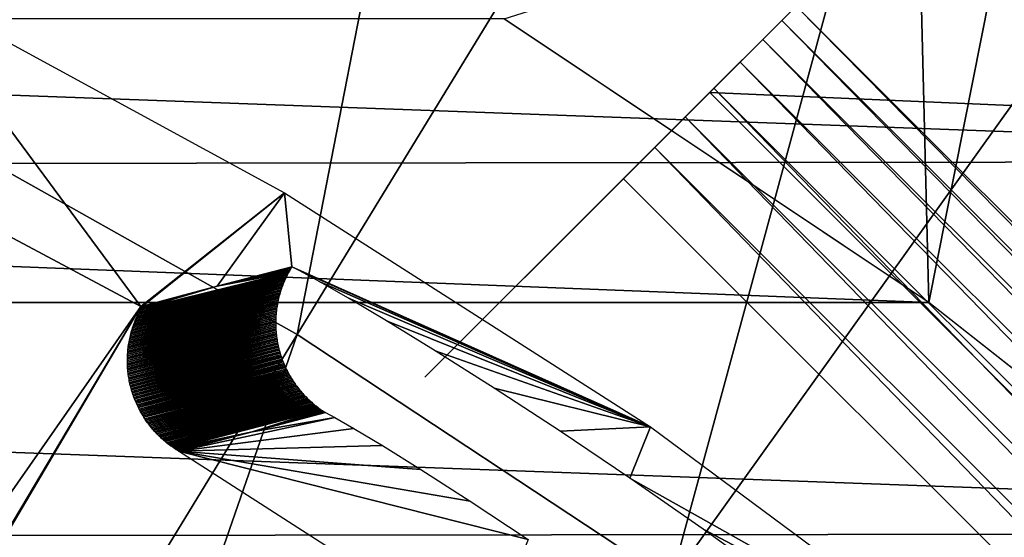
# Model space of a CAD drawing. Header units: millimetres. Extents: x -30.2 to 30.2, y -30.2 to 30.2.
# Tile 183 of 191: x 11 to 14.8, y 19 to 21. Entities that reach past the tile are written whole.
import ezdxf

# ---------------------------------------------------------------- set-up
doc = ezdxf.new("R2010")
doc.units = ezdxf.units.MM
doc.header["$LTSCALE"] = 81.481481
for name, color, linetype in [('1', 7, 'CONTINUOUS'), ('103', 7, 'CONTINUOUS'), ('111', 7, 'CONTINUOUS'), ('118', 7, 'CONTINUOUS'), ('124', 7, 'CONTINUOUS'), ('140', 7, 'CONTINUOUS'), ('177', 7, 'CONTINUOUS'), ('18', 7, 'CONTINUOUS'), ('2', 7, 'CONTINUOUS'), ('254', 7, 'CONTINUOUS'), ('255', 7, 'CONTINUOUS'), ('256', 7, 'CONTINUOUS'), ('259', 7, 'CONTINUOUS'), ('27', 7, 'CONTINUOUS'), ('79', 7, 'CONTINUOUS')]:
    doc.layers.add(name, color=color, linetype=linetype)

msp = doc.modelspace()

# ---------------------------------------------------------------- linework, layer by layer
at = {"layer": '1', "color": 251, "linetype": 'Continuous', "true_color": 0x4c4c4c}
for points in [[(17.8188, 20.4535, 4.4), (-16.271, 21.7042, 4.4), (16.218, 21.7441, 4.4), (17.8188, 20.4535, 4.4)], [(-17.8692, 20.4093, 4.4), (-16.271, 21.7042, 4.4), (17.8188, 20.4535, 4.4), (-17.8692, 20.4093, 4.4)], [(19.3145, 19.0468, 4.4), (-17.8692, 20.4093, 4.4), (17.8188, 20.4535, 4.4), (19.3145, 19.0468, 4.4)], [(-19.3602, 19.0004, 4.4), (-17.8692, 20.4093, 4.4), (19.3145, 19.0468, 4.4), (-19.3602, 19.0004, 4.4)], [(20.7036, 17.5273, 4.4), (-19.3602, 19.0004, 4.4), (19.3145, 19.0468, 4.4), (20.7036, 17.5273, 4.4)]]:
    msp.add_3dface(points, dxfattribs=at)
at = {"layer": '103', "color": 251, "linetype": 'Continuous', "true_color": 0x4c4c4c}
for points in [[(11.491, 19.903, -212.7), (6.4889, 12.7352, -221.4064), (10.1559, 20.6163, -212.7), (11.491, 19.903, -212.7)], [(7.0537, 12.4312, -221.4064), (6.4889, 12.7352, -221.4064), (11.491, 19.903, -212.7), (7.0537, 12.4312, -221.4064)], [(7.903, 13.8121, -219.7829), (7.0537, 12.4312, -221.4064), (11.491, 19.903, -212.7), (7.903, 13.8121, -219.7829)]]:
    msp.add_3dface(points, dxfattribs=at)
at = {"layer": '111', "color": 251, "linetype": 'Continuous', "true_color": 0x4c4c4c}
for points in [[(11.491, 19.903, -212.7), (10.1559, 20.6163, -212.7), (10.5921, 21.1207, -138.7), (11.491, 19.903, -212.7)], [(12.0344, 20.3334, -138.7), (11.491, 19.903, -212.7), (10.5921, 21.1207, -138.7), (12.0344, 20.3334, -138.7)], [(11.491, 19.903, -212.7), (12.0344, 20.3334, -138.7), (11.494, 19.9038, -212.4522), (11.491, 19.903, -212.7)], [(11.494, 19.9038, -212.4522), (12.0344, 20.3334, -138.7), (11.497, 19.9046, -212.2044), (11.494, 19.9038, -212.4522)], [(11.497, 19.9046, -212.2044), (12.0344, 20.3334, -138.7), (11.7801, 19.9797, -188.4217), (11.497, 19.9046, -212.2044)], [(11.7801, 19.9797, -188.4217), (12.0344, 20.3334, -138.7), (12.0618, 20.0531, -164.6738), (11.7801, 19.9797, -188.4217)], [(12.0344, 20.3334, -138.7), (13.4184, 19.4479, -138.7), (12.0618, 20.0531, -164.6738), (12.0344, 20.3334, -138.7)], [(12.0618, 20.0531, -164.6738), (13.4184, 19.4479, -138.7), (12.0969, 20.0362, -164.2627), (12.0618, 20.0531, -164.6738)], [(12.0969, 20.0362, -164.2627), (13.4184, 19.4479, -138.7), (12.1684, 19.9967, -163.877), (12.0969, 20.0362, -164.2627)], [(12.1684, 19.9967, -163.877), (13.4184, 19.4479, -138.7), (12.2761, 19.9345, -163.5168), (12.1684, 19.9967, -163.877)], [(12.2761, 19.9345, -163.5168), (13.4184, 19.4479, -138.7), (12.4197, 19.8488, -163.182), (12.2761, 19.9345, -163.5168)], [(12.4197, 19.8488, -163.182), (13.4184, 19.4479, -138.7), (12.6042, 19.7354, -162.8662), (12.4197, 19.8488, -163.182)], [(12.6042, 19.7354, -162.8662), (13.4184, 19.4479, -138.7), (12.8271, 19.5944, -162.5713), (12.6042, 19.7354, -162.8662)], [(12.8271, 19.5944, -162.5713), (13.4184, 19.4479, -138.7), (13.0765, 19.4315, -162.3107), (12.8271, 19.5944, -162.5713)], [(13.0765, 19.4315, -162.3107), (13.4184, 19.4479, -138.7), (13.3408, 19.2533, -162.0974), (13.0765, 19.4315, -162.3107)], [(13.4184, 19.4479, -138.7), (14.7375, 18.4683, -138.7), (13.3408, 19.2533, -162.0974), (13.4184, 19.4479, -138.7)], [(13.3408, 19.2533, -162.0974), (14.7375, 18.4683, -138.7), (13.6176, 19.0603, -161.9337), (13.3408, 19.2533, -162.0974)], [(13.6176, 19.0603, -161.9337), (14.7375, 18.4683, -138.7), (13.9118, 18.8479, -161.8128), (13.6176, 19.0603, -161.9337)]]:
    msp.add_3dface(points, dxfattribs=at)
at = {"layer": '118', "color": 251, "linetype": 'Continuous', "true_color": 0x4c4c4c}
for points in [[(12.2247, 19.4835, -164.2816), (12.2966, 19.4419, -163.9169), (11.6337, 19.3557, -212.2044), (12.2247, 19.4835, -164.2816)], [(11.912, 19.4295, -188.4226), (12.2247, 19.4835, -164.2816), (11.6337, 19.3557, -212.2044), (11.912, 19.4295, -188.4226)], [(12.189, 19.5018, -164.6738), (12.2247, 19.4835, -164.2816), (11.912, 19.4295, -188.4226), (12.189, 19.5018, -164.6738)], [(12.2966, 19.4419, -163.9169), (12.4047, 19.3767, -163.5797), (11.6337, 19.3557, -212.2044), (12.2966, 19.4419, -163.9169)], [(12.4047, 19.3767, -163.5797), (12.5493, 19.2866, -163.2691), (11.6337, 19.3557, -212.2044), (12.4047, 19.3767, -163.5797)], [(12.7362, 19.1667, -162.9782), (12.9562, 19.0215, -162.7162), (11.6337, 19.3557, -212.2044), (12.7362, 19.1667, -162.9782)], [(11.6337, 19.3557, -212.2044), (12.9562, 19.0215, -162.7162), (12.793, 18.6098, -212.2044), (11.6337, 19.3557, -212.2044)], [(12.5493, 19.2866, -163.2691), (12.7362, 19.1667, -162.9782), (11.6337, 19.3557, -212.2044), (12.5493, 19.2866, -163.2691)]]:
    msp.add_3dface(points, dxfattribs=at)
at = {"layer": '124', "color": 251, "linetype": 'Continuous', "true_color": 0x4c4c4c}
for points in [[(11.7801, 19.9797, -188.4217), (12.0618, 20.0531, -164.6738), (12.0587, 20.0479, -164.6739), (11.7801, 19.9797, -188.4217)], [(12.0587, 20.0479, -164.6739), (12.0556, 20.0427, -164.6738), (11.7801, 19.9797, -188.4217), (12.0587, 20.0479, -164.6739)], [(12.0556, 20.0427, -164.6738), (12.0526, 20.0375, -164.6738), (11.7801, 19.9797, -188.4217), (12.0556, 20.0427, -164.6738)], [(12.0526, 20.0375, -164.6738), (12.0497, 20.0322, -164.6737), (11.7801, 19.9797, -188.4217), (12.0526, 20.0375, -164.6738)], [(11.4723, 19.8563, -212.204), (11.4747, 19.8619, -212.204), (12.034, 20, -164.6735), (11.4723, 19.8563, -212.204)], [(12.0317, 19.9945, -164.6734), (11.4723, 19.8563, -212.204), (12.034, 20, -164.6735), (12.0317, 19.9945, -164.6734)], [(11.4747, 19.8619, -212.204), (11.4772, 19.8673, -212.2041), (12.0364, 20.0054, -164.6735), (11.4747, 19.8619, -212.204)], [(12.034, 20, -164.6735), (11.4747, 19.8619, -212.204), (12.0364, 20.0054, -164.6735), (12.034, 20, -164.6735)], [(11.4772, 19.8673, -212.2041), (11.4798, 19.8728, -212.2041), (12.0389, 20.0109, -164.6735), (11.4772, 19.8673, -212.2041)], [(12.0364, 20.0054, -164.6735), (11.4772, 19.8673, -212.2041), (12.0389, 20.0109, -164.6735), (12.0364, 20.0054, -164.6735)], [(11.4798, 19.8728, -212.2041), (11.4824, 19.8782, -212.2042), (12.0415, 20.0162, -164.6736), (11.4798, 19.8728, -212.2041)], [(12.0389, 20.0109, -164.6735), (11.4798, 19.8728, -212.2041), (12.0415, 20.0162, -164.6736), (12.0389, 20.0109, -164.6735)], [(11.4824, 19.8782, -212.2042), (11.4852, 19.8835, -212.2042), (12.0441, 20.0216, -164.6736), (11.4824, 19.8782, -212.2042)], [(12.0415, 20.0162, -164.6736), (11.4824, 19.8782, -212.2042), (12.0441, 20.0216, -164.6736), (12.0415, 20.0162, -164.6736)], [(11.4852, 19.8835, -212.2042), (11.488, 19.8889, -212.2043), (12.0469, 20.0269, -164.6737), (11.4852, 19.8835, -212.2042)], [(12.0441, 20.0216, -164.6736), (11.4852, 19.8835, -212.2042), (12.0469, 20.0269, -164.6737), (12.0441, 20.0216, -164.6736)], [(11.488, 19.8889, -212.2043), (11.4909, 19.8941, -212.2043), (12.0497, 20.0322, -164.6737), (11.488, 19.8889, -212.2043)], [(12.0469, 20.0269, -164.6737), (11.488, 19.8889, -212.2043), (12.0497, 20.0322, -164.6737), (12.0469, 20.0269, -164.6737)], [(11.4909, 19.8941, -212.2043), (11.7801, 19.9797, -188.4217), (12.0497, 20.0322, -164.6737), (11.4909, 19.8941, -212.2043)], [(11.4577, 19.8168, -212.2037), (11.4595, 19.8226, -212.2037), (12.0195, 19.9612, -164.6732), (11.4577, 19.8168, -212.2037)], [(12.0178, 19.9556, -164.6731), (11.4577, 19.8168, -212.2037), (12.0195, 19.9612, -164.6732), (12.0178, 19.9556, -164.6731)], [(11.4595, 19.8226, -212.2037), (11.4614, 19.8283, -212.2038), (12.0213, 19.9668, -164.6732), (11.4595, 19.8226, -212.2037)], [(12.0195, 19.9612, -164.6732), (11.4595, 19.8226, -212.2037), (12.0213, 19.9668, -164.6732), (12.0195, 19.9612, -164.6732)], [(11.4614, 19.8283, -212.2038), (11.4634, 19.8339, -212.2038), (12.0232, 19.9724, -164.6732), (11.4614, 19.8283, -212.2038)], [(12.0213, 19.9668, -164.6732), (11.4614, 19.8283, -212.2038), (12.0232, 19.9724, -164.6732), (12.0213, 19.9668, -164.6732)], [(11.4634, 19.8339, -212.2038), (11.4655, 19.8396, -212.2039), (12.0252, 19.978, -164.6733), (11.4634, 19.8339, -212.2038)], [(12.0232, 19.9724, -164.6732), (11.4634, 19.8339, -212.2038), (12.0252, 19.978, -164.6733), (12.0232, 19.9724, -164.6732)], [(11.4655, 19.8396, -212.2039), (11.4677, 19.8452, -212.2039), (12.0273, 19.9835, -164.6733), (11.4655, 19.8396, -212.2039)], [(12.0252, 19.978, -164.6733), (11.4655, 19.8396, -212.2039), (12.0273, 19.9835, -164.6733), (12.0252, 19.978, -164.6733)], [(11.4677, 19.8452, -212.2039), (11.4699, 19.8508, -212.2039), (12.0294, 19.989, -164.6734), (11.4677, 19.8452, -212.2039)], [(12.0273, 19.9835, -164.6733), (11.4677, 19.8452, -212.2039), (12.0294, 19.989, -164.6734), (12.0273, 19.9835, -164.6733)], [(11.4699, 19.8508, -212.2039), (11.4723, 19.8563, -212.204), (12.0317, 19.9945, -164.6734), (11.4699, 19.8508, -212.2039)], [(12.0294, 19.989, -164.6734), (11.4699, 19.8508, -212.2039), (12.0317, 19.9945, -164.6734), (12.0294, 19.989, -164.6734)], [(11.4939, 19.8994, -212.2044), (11.7801, 19.9797, -188.4217), (11.4909, 19.8941, -212.2043), (11.4939, 19.8994, -212.2044)], [(11.497, 19.9046, -212.2044), (11.7801, 19.9797, -188.4217), (11.4939, 19.8994, -212.2044), (11.497, 19.9046, -212.2044)], [(11.4486, 19.782, -212.2035), (11.4499, 19.7878, -212.2035), (12.0105, 19.9273, -164.673), (11.4486, 19.782, -212.2035)], [(12.0093, 19.9216, -164.6729), (11.4486, 19.782, -212.2035), (12.0105, 19.9273, -164.673), (12.0093, 19.9216, -164.6729)], [(11.4499, 19.7878, -212.2035), (11.4513, 19.7937, -212.2035), (12.0118, 19.933, -164.673), (11.4499, 19.7878, -212.2035)], [(12.0105, 19.9273, -164.673), (11.4499, 19.7878, -212.2035), (12.0118, 19.933, -164.673), (12.0105, 19.9273, -164.673)], [(11.4513, 19.7937, -212.2035), (11.4528, 19.7995, -212.2036), (12.0132, 19.9387, -164.673), (11.4513, 19.7937, -212.2035)], [(12.0118, 19.933, -164.673), (11.4513, 19.7937, -212.2035), (12.0132, 19.9387, -164.673), (12.0118, 19.933, -164.673)], [(11.4528, 19.7995, -212.2036), (11.4543, 19.8053, -212.2036), (12.0146, 19.9443, -164.6731), (11.4528, 19.7995, -212.2036)], [(12.0132, 19.9387, -164.673), (11.4528, 19.7995, -212.2036), (12.0146, 19.9443, -164.6731), (12.0132, 19.9387, -164.673)], [(11.4543, 19.8053, -212.2036), (11.456, 19.8111, -212.2037), (12.0162, 19.95, -164.6731), (11.4543, 19.8053, -212.2036)], [(12.0146, 19.9443, -164.6731), (11.4543, 19.8053, -212.2036), (12.0162, 19.95, -164.6731), (12.0146, 19.9443, -164.6731)], [(11.456, 19.8111, -212.2037), (11.4577, 19.8168, -212.2037), (12.0178, 19.9556, -164.6731), (11.456, 19.8111, -212.2037)], [(12.0162, 19.95, -164.6731), (11.456, 19.8111, -212.2037), (12.0178, 19.9556, -164.6731), (12.0162, 19.95, -164.6731)], [(11.442, 19.7405, -212.2033), (11.4427, 19.7465, -212.2033), (12.0036, 19.8865, -164.6728), (11.442, 19.7405, -212.2033)], [(12.003, 19.8804, -164.6727), (11.442, 19.7405, -212.2033), (12.0036, 19.8865, -164.6728), (12.003, 19.8804, -164.6727)], [(11.4427, 19.7465, -212.2033), (11.4435, 19.7524, -212.2033), (12.0044, 19.8927, -164.6728), (11.4427, 19.7465, -212.2033)], [(12.0036, 19.8865, -164.6728), (11.4427, 19.7465, -212.2033), (12.0044, 19.8927, -164.6728), (12.0036, 19.8865, -164.6728)], [(11.4435, 19.7524, -212.2033), (11.4443, 19.7584, -212.2034), (12.0052, 19.8988, -164.6728), (11.4435, 19.7524, -212.2033)], [(12.0044, 19.8927, -164.6728), (11.4435, 19.7524, -212.2033), (12.0052, 19.8988, -164.6728), (12.0044, 19.8927, -164.6728)], [(11.4443, 19.7584, -212.2034), (11.4453, 19.7643, -212.2034), (12.0061, 19.9045, -164.6728), (11.4443, 19.7584, -212.2034)], [(12.0052, 19.8988, -164.6728), (11.4443, 19.7584, -212.2034), (12.0061, 19.9045, -164.6728), (12.0052, 19.8988, -164.6728)], [(11.4453, 19.7643, -212.2034), (11.4463, 19.7702, -212.2034), (12.0071, 19.9103, -164.6729), (11.4453, 19.7643, -212.2034)], [(12.0061, 19.9045, -164.6728), (11.4453, 19.7643, -212.2034), (12.0071, 19.9103, -164.6729), (12.0061, 19.9045, -164.6728)], [(11.4463, 19.7702, -212.2034), (11.4474, 19.7761, -212.2034), (12.0081, 19.9159, -164.6729), (11.4463, 19.7702, -212.2034)], [(12.0071, 19.9103, -164.6729), (11.4463, 19.7702, -212.2034), (12.0081, 19.9159, -164.6729), (12.0071, 19.9103, -164.6729)], [(11.4474, 19.7761, -212.2034), (11.4486, 19.782, -212.2035), (12.0093, 19.9216, -164.6729), (11.4474, 19.7761, -212.2034)], [(12.0081, 19.9159, -164.6729), (11.4474, 19.7761, -212.2034), (12.0093, 19.9216, -164.6729), (12.0081, 19.9159, -164.6729)], [(11.4399, 19.7047, -212.2031), (11.44, 19.7107, -212.2032), (12.0011, 19.8497, -164.6726), (11.4399, 19.7047, -212.2031)], [(12.0011, 19.8436, -164.6726), (11.4399, 19.7047, -212.2031), (12.0011, 19.8497, -164.6726), (12.0011, 19.8436, -164.6726)], [(11.44, 19.7107, -212.2032), (11.4402, 19.7167, -212.2032), (12.0013, 19.8558, -164.6726), (11.44, 19.7107, -212.2032)], [(12.0011, 19.8497, -164.6726), (11.44, 19.7107, -212.2032), (12.0013, 19.8558, -164.6726), (12.0011, 19.8497, -164.6726)], [(11.4402, 19.7167, -212.2032), (11.4405, 19.7226, -212.2032), (12.0016, 19.862, -164.6727), (11.4402, 19.7167, -212.2032)], [(12.0013, 19.8558, -164.6726), (11.4402, 19.7167, -212.2032), (12.0016, 19.862, -164.6727), (12.0013, 19.8558, -164.6726)], [(11.4405, 19.7226, -212.2032), (11.441, 19.7286, -212.2032), (12.002, 19.8681, -164.6727), (11.4405, 19.7226, -212.2032)], [(12.0016, 19.862, -164.6727), (11.4405, 19.7226, -212.2032), (12.002, 19.8681, -164.6727), (12.0016, 19.862, -164.6727)], [(11.441, 19.7286, -212.2032), (11.4414, 19.7346, -212.2032), (12.0024, 19.8743, -164.6727), (11.441, 19.7286, -212.2032)], [(12.002, 19.8681, -164.6727), (11.441, 19.7286, -212.2032), (12.0024, 19.8743, -164.6727), (12.002, 19.8681, -164.6727)], [(11.4414, 19.7346, -212.2032), (11.442, 19.7405, -212.2033), (12.003, 19.8804, -164.6727), (11.4414, 19.7346, -212.2032)], [(12.0024, 19.8743, -164.6727), (11.4414, 19.7346, -212.2032), (12.003, 19.8804, -164.6727), (12.0024, 19.8743, -164.6727)], [(11.4398, 19.6987, -212.2031), (11.4399, 19.7047, -212.2031), (12.0011, 19.8436, -164.6726), (11.4398, 19.6987, -212.2031)], [(12.0011, 19.8375, -164.6726), (11.4398, 19.6987, -212.2031), (12.0011, 19.8436, -164.6726), (12.0011, 19.8375, -164.6726)], [(11.4399, 19.6928, -212.2031), (11.4398, 19.6987, -212.2031), (12.0011, 19.8375, -164.6726), (11.4399, 19.6928, -212.2031)], [(11.44, 19.6868, -212.2031), (11.4399, 19.6928, -212.2031), (12.0011, 19.8375, -164.6726), (11.44, 19.6868, -212.2031)], [(12.0012, 19.8315, -164.6726), (11.44, 19.6868, -212.2031), (12.0011, 19.8375, -164.6726), (12.0012, 19.8315, -164.6726)], [(11.4402, 19.6808, -212.2031), (11.44, 19.6868, -212.2031), (12.0012, 19.8315, -164.6726), (11.4402, 19.6808, -212.2031)], [(12.0013, 19.8254, -164.6726), (11.4402, 19.6808, -212.2031), (12.0012, 19.8315, -164.6726), (12.0013, 19.8254, -164.6726)], [(11.4405, 19.6749, -212.2031), (11.4402, 19.6808, -212.2031), (12.0013, 19.8254, -164.6726), (11.4405, 19.6749, -212.2031)], [(12.0016, 19.8194, -164.6725), (11.4405, 19.6749, -212.2031), (12.0013, 19.8254, -164.6726), (12.0016, 19.8194, -164.6725)], [(11.4409, 19.669, -212.203), (11.4405, 19.6749, -212.2031), (12.0016, 19.8194, -164.6725), (11.4409, 19.669, -212.203)], [(12.002, 19.8134, -164.6725), (11.4409, 19.669, -212.203), (12.0016, 19.8194, -164.6725), (12.002, 19.8134, -164.6725)], [(11.4414, 19.6631, -212.203), (11.4409, 19.669, -212.203), (12.002, 19.8134, -164.6725), (11.4414, 19.6631, -212.203)], [(12.0025, 19.8074, -164.6725), (11.4414, 19.6631, -212.203), (12.002, 19.8134, -164.6725), (12.0025, 19.8074, -164.6725)], [(11.442, 19.6571, -212.203), (11.4414, 19.6631, -212.203), (12.0025, 19.8074, -164.6725), (11.442, 19.6571, -212.203)], [(12.003, 19.8015, -164.6725), (11.442, 19.6571, -212.203), (12.0025, 19.8074, -164.6725), (12.003, 19.8015, -164.6725)], [(11.4426, 19.6513, -212.203), (11.442, 19.6571, -212.203), (12.003, 19.8015, -164.6725), (11.4426, 19.6513, -212.203)], [(12.0036, 19.7956, -164.6725), (11.4426, 19.6513, -212.203), (12.003, 19.8015, -164.6725), (12.0036, 19.7956, -164.6725)], [(11.4434, 19.6454, -212.203), (11.4426, 19.6513, -212.203), (12.0036, 19.7956, -164.6725), (11.4434, 19.6454, -212.203)], [(12.0044, 19.7897, -164.6725), (11.4434, 19.6454, -212.203), (12.0036, 19.7956, -164.6725), (12.0044, 19.7897, -164.6725)], [(11.4442, 19.6395, -212.203), (11.4434, 19.6454, -212.203), (12.0044, 19.7897, -164.6725), (11.4442, 19.6395, -212.203)], [(12.0052, 19.7838, -164.6725), (11.4442, 19.6395, -212.203), (12.0044, 19.7897, -164.6725), (12.0052, 19.7838, -164.6725)], [(11.4451, 19.6337, -212.203), (11.4442, 19.6395, -212.203), (12.0052, 19.7838, -164.6725), (11.4451, 19.6337, -212.203)], [(12.006, 19.7779, -164.6725), (11.4451, 19.6337, -212.203), (12.0052, 19.7838, -164.6725), (12.006, 19.7779, -164.6725)], [(11.4461, 19.6278, -212.203), (11.4451, 19.6337, -212.203), (12.006, 19.7779, -164.6725), (11.4461, 19.6278, -212.203)], [(12.007, 19.7721, -164.6725), (11.4461, 19.6278, -212.203), (12.006, 19.7779, -164.6725), (12.007, 19.7721, -164.6725)], [(11.4472, 19.622, -212.203), (11.4461, 19.6278, -212.203), (12.007, 19.7721, -164.6725), (11.4472, 19.622, -212.203)], [(12.0081, 19.7663, -164.6725), (11.4472, 19.622, -212.203), (12.007, 19.7721, -164.6725), (12.0081, 19.7663, -164.6725)], [(11.4484, 19.6162, -212.203), (11.4472, 19.622, -212.203), (12.0081, 19.7663, -164.6725), (11.4484, 19.6162, -212.203)], [(12.0092, 19.7605, -164.6725), (11.4484, 19.6162, -212.203), (12.0081, 19.7663, -164.6725), (12.0092, 19.7605, -164.6725)], [(11.4496, 19.6104, -212.203), (11.4484, 19.6162, -212.203), (12.0092, 19.7605, -164.6725), (11.4496, 19.6104, -212.203)], [(12.0104, 19.7548, -164.6725), (11.4496, 19.6104, -212.203), (12.0092, 19.7605, -164.6725), (12.0104, 19.7548, -164.6725)], [(11.451, 19.6046, -212.203), (11.4496, 19.6104, -212.203), (12.0104, 19.7548, -164.6725), (11.451, 19.6046, -212.203)], [(12.0117, 19.7491, -164.6725), (11.451, 19.6046, -212.203), (12.0104, 19.7548, -164.6725), (12.0117, 19.7491, -164.6725)], [(11.4524, 19.5989, -212.203), (11.451, 19.6046, -212.203), (12.0117, 19.7491, -164.6725), (11.4524, 19.5989, -212.203)], [(12.0131, 19.7434, -164.6725), (11.4524, 19.5989, -212.203), (12.0117, 19.7491, -164.6725), (12.0131, 19.7434, -164.6725)], [(11.4539, 19.5931, -212.203), (11.4524, 19.5989, -212.203), (12.0131, 19.7434, -164.6725), (11.4539, 19.5931, -212.203)], [(12.0146, 19.7377, -164.6725), (11.4539, 19.5931, -212.203), (12.0131, 19.7434, -164.6725), (12.0146, 19.7377, -164.6725)], [(11.4556, 19.5874, -212.203), (11.4539, 19.5931, -212.203), (12.0146, 19.7377, -164.6725), (11.4556, 19.5874, -212.203)], [(12.0162, 19.7321, -164.6725), (11.4556, 19.5874, -212.203), (12.0146, 19.7377, -164.6725), (12.0162, 19.7321, -164.6725)], [(11.4572, 19.5817, -212.203), (11.4556, 19.5874, -212.203), (12.0162, 19.7321, -164.6725), (11.4572, 19.5817, -212.203)], [(12.0178, 19.7265, -164.6725), (11.4572, 19.5817, -212.203), (12.0162, 19.7321, -164.6725), (12.0178, 19.7265, -164.6725)], [(11.459, 19.5761, -212.203), (11.4572, 19.5817, -212.203), (12.0178, 19.7265, -164.6725), (11.459, 19.5761, -212.203)], [(12.0195, 19.7209, -164.6725), (11.459, 19.5761, -212.203), (12.0178, 19.7265, -164.6725), (12.0195, 19.7209, -164.6725)], [(11.4609, 19.5704, -212.203), (11.459, 19.5761, -212.203), (12.0195, 19.7209, -164.6725), (11.4609, 19.5704, -212.203)], [(12.0213, 19.7153, -164.6725), (11.4609, 19.5704, -212.203), (12.0195, 19.7209, -164.6725), (12.0213, 19.7153, -164.6725)], [(11.4628, 19.5648, -212.203), (11.4609, 19.5704, -212.203), (12.0213, 19.7153, -164.6725), (11.4628, 19.5648, -212.203)], [(12.0232, 19.7098, -164.6725), (11.4628, 19.5648, -212.203), (12.0213, 19.7153, -164.6725), (12.0232, 19.7098, -164.6725)], [(11.4649, 19.5592, -212.203), (11.4628, 19.5648, -212.203), (12.0232, 19.7098, -164.6725), (11.4649, 19.5592, -212.203)], [(12.0251, 19.7043, -164.6725), (11.4649, 19.5592, -212.203), (12.0232, 19.7098, -164.6725), (12.0251, 19.7043, -164.6725)], [(11.467, 19.5536, -212.203), (11.4649, 19.5592, -212.203), (12.0251, 19.7043, -164.6725), (11.467, 19.5536, -212.203)], [(12.0272, 19.6988, -164.6725), (11.467, 19.5536, -212.203), (12.0251, 19.7043, -164.6725), (12.0272, 19.6988, -164.6725)], [(11.4692, 19.5481, -212.203), (11.467, 19.5536, -212.203), (12.0272, 19.6988, -164.6725), (11.4692, 19.5481, -212.203)], [(12.0293, 19.6934, -164.6725), (11.4692, 19.5481, -212.203), (12.0272, 19.6988, -164.6725), (12.0293, 19.6934, -164.6725)], [(11.4715, 19.5425, -212.203), (11.4692, 19.5481, -212.203), (12.0293, 19.6934, -164.6725), (11.4715, 19.5425, -212.203)], [(12.0315, 19.688, -164.6725), (11.4715, 19.5425, -212.203), (12.0293, 19.6934, -164.6725), (12.0315, 19.688, -164.6725)], [(11.4739, 19.537, -212.203), (11.4715, 19.5425, -212.203), (12.0315, 19.688, -164.6725), (11.4739, 19.537, -212.203)], [(12.0338, 19.6826, -164.6725), (11.4739, 19.537, -212.203), (12.0315, 19.688, -164.6725), (12.0338, 19.6826, -164.6725)], [(11.4763, 19.5316, -212.203), (11.4739, 19.537, -212.203), (12.0338, 19.6826, -164.6725), (11.4763, 19.5316, -212.203)], [(12.0361, 19.6772, -164.6725), (11.4763, 19.5316, -212.203), (12.0338, 19.6826, -164.6725), (12.0361, 19.6772, -164.6725)], [(11.4789, 19.5261, -212.2031), (11.4763, 19.5316, -212.203), (12.0361, 19.6772, -164.6725), (11.4789, 19.5261, -212.2031)], [(12.0385, 19.6719, -164.6725), (11.4789, 19.5261, -212.2031), (12.0361, 19.6772, -164.6725), (12.0385, 19.6719, -164.6725)], [(11.4815, 19.5207, -212.2031), (11.4789, 19.5261, -212.2031), (12.0385, 19.6719, -164.6725), (11.4815, 19.5207, -212.2031)], [(12.0411, 19.6666, -164.6726), (11.4815, 19.5207, -212.2031), (12.0385, 19.6719, -164.6725), (12.0411, 19.6666, -164.6726)], [(11.4842, 19.5153, -212.2031), (11.4815, 19.5207, -212.2031), (12.0411, 19.6666, -164.6726), (11.4842, 19.5153, -212.2031)], [(12.0437, 19.6613, -164.6726), (11.4842, 19.5153, -212.2031), (12.0411, 19.6666, -164.6726), (12.0437, 19.6613, -164.6726)], [(11.487, 19.51, -212.2031), (11.4842, 19.5153, -212.2031), (12.0437, 19.6613, -164.6726), (11.487, 19.51, -212.2031)], [(12.0464, 19.6561, -164.6726), (11.487, 19.51, -212.2031), (12.0437, 19.6613, -164.6726), (12.0464, 19.6561, -164.6726)], [(11.4899, 19.5046, -212.2031), (11.487, 19.51, -212.2031), (12.0464, 19.6561, -164.6726), (11.4899, 19.5046, -212.2031)], [(12.0491, 19.6509, -164.6726), (11.4899, 19.5046, -212.2031), (12.0464, 19.6561, -164.6726), (12.0491, 19.6509, -164.6726)], [(11.4929, 19.4994, -212.2031), (11.4899, 19.5046, -212.2031), (12.0491, 19.6509, -164.6726), (11.4929, 19.4994, -212.2031)], [(12.052, 19.6457, -164.6726), (11.4929, 19.4994, -212.2031), (12.0491, 19.6509, -164.6726), (12.052, 19.6457, -164.6726)], [(11.496, 19.4941, -212.2032), (11.4929, 19.4994, -212.2031), (12.052, 19.6457, -164.6726), (11.496, 19.4941, -212.2032)], [(12.0549, 19.6406, -164.6726), (11.496, 19.4941, -212.2032), (12.052, 19.6457, -164.6726), (12.0549, 19.6406, -164.6726)], [(11.4991, 19.4889, -212.2032), (11.496, 19.4941, -212.2032), (12.0549, 19.6406, -164.6726), (11.4991, 19.4889, -212.2032)], [(12.0579, 19.6355, -164.6727), (11.4991, 19.4889, -212.2032), (12.0549, 19.6406, -164.6726), (12.0579, 19.6355, -164.6727)], [(12.061, 19.6304, -164.6727), (11.4991, 19.4889, -212.2032), (12.0579, 19.6355, -164.6727), (12.061, 19.6304, -164.6727)], [(11.5024, 19.4838, -212.2032), (11.4991, 19.4889, -212.2032), (12.061, 19.6304, -164.6727), (11.5024, 19.4838, -212.2032)], [(12.0641, 19.6254, -164.6727), (11.5024, 19.4838, -212.2032), (12.061, 19.6304, -164.6727), (12.0641, 19.6254, -164.6727)], [(11.5057, 19.4786, -212.2032), (11.5024, 19.4838, -212.2032), (12.0641, 19.6254, -164.6727), (11.5057, 19.4786, -212.2032)], [(12.0673, 19.6205, -164.6727), (11.5057, 19.4786, -212.2032), (12.0641, 19.6254, -164.6727), (12.0673, 19.6205, -164.6727)], [(11.509, 19.4736, -212.2032), (11.5057, 19.4786, -212.2032), (12.0673, 19.6205, -164.6727), (11.509, 19.4736, -212.2032)], [(12.0706, 19.6156, -164.6728), (11.509, 19.4736, -212.2032), (12.0673, 19.6205, -164.6727), (12.0706, 19.6156, -164.6728)], [(11.5125, 19.4686, -212.2033), (11.509, 19.4736, -212.2032), (12.0706, 19.6156, -164.6728), (11.5125, 19.4686, -212.2033)], [(12.074, 19.6107, -164.6728), (11.5125, 19.4686, -212.2033), (12.0706, 19.6156, -164.6728), (12.074, 19.6107, -164.6728)], [(11.5161, 19.4636, -212.2033), (11.5125, 19.4686, -212.2033), (12.074, 19.6107, -164.6728), (11.5161, 19.4636, -212.2033)], [(12.0774, 19.6059, -164.6728), (11.5161, 19.4636, -212.2033), (12.074, 19.6107, -164.6728), (12.0774, 19.6059, -164.6728)], [(11.5197, 19.4587, -212.2033), (11.5161, 19.4636, -212.2033), (12.0774, 19.6059, -164.6728), (11.5197, 19.4587, -212.2033)], [(12.0809, 19.6012, -164.6728), (11.5197, 19.4587, -212.2033), (12.0774, 19.6059, -164.6728), (12.0809, 19.6012, -164.6728)], [(11.5234, 19.4538, -212.2034), (11.5197, 19.4587, -212.2033), (12.0809, 19.6012, -164.6728), (11.5234, 19.4538, -212.2034)], [(12.0845, 19.5965, -164.6729), (11.5234, 19.4538, -212.2034), (12.0809, 19.6012, -164.6728), (12.0845, 19.5965, -164.6729)], [(11.5272, 19.449, -212.2034), (11.5234, 19.4538, -212.2034), (12.0845, 19.5965, -164.6729), (11.5272, 19.449, -212.2034)], [(12.0881, 19.5918, -164.6729), (11.5272, 19.449, -212.2034), (12.0845, 19.5965, -164.6729), (12.0881, 19.5918, -164.6729)], [(11.531, 19.4442, -212.2034), (11.5272, 19.449, -212.2034), (12.0881, 19.5918, -164.6729), (11.531, 19.4442, -212.2034)], [(12.0919, 19.5872, -164.6729), (11.531, 19.4442, -212.2034), (12.0881, 19.5918, -164.6729), (12.0919, 19.5872, -164.6729)], [(11.535, 19.4395, -212.2035), (11.531, 19.4442, -212.2034), (12.0919, 19.5872, -164.6729), (11.535, 19.4395, -212.2035)], [(12.0956, 19.5827, -164.673), (11.535, 19.4395, -212.2035), (12.0919, 19.5872, -164.6729), (12.0956, 19.5827, -164.673)], [(11.539, 19.4349, -212.2035), (11.535, 19.4395, -212.2035), (12.0956, 19.5827, -164.673), (11.539, 19.4349, -212.2035)], [(12.0995, 19.5782, -164.673), (11.539, 19.4349, -212.2035), (12.0956, 19.5827, -164.673), (12.0995, 19.5782, -164.673)], [(11.5431, 19.4303, -212.2035), (11.539, 19.4349, -212.2035), (12.0995, 19.5782, -164.673), (11.5431, 19.4303, -212.2035)], [(12.1034, 19.5738, -164.673), (11.5431, 19.4303, -212.2035), (12.0995, 19.5782, -164.673), (12.1034, 19.5738, -164.673)], [(11.5472, 19.4258, -212.2036), (11.5431, 19.4303, -212.2035), (12.1034, 19.5738, -164.673), (11.5472, 19.4258, -212.2036)], [(12.1074, 19.5694, -164.6731), (11.5472, 19.4258, -212.2036), (12.1034, 19.5738, -164.673), (12.1074, 19.5694, -164.6731)], [(11.5515, 19.4213, -212.2036), (11.5472, 19.4258, -212.2036), (12.1074, 19.5694, -164.6731), (11.5515, 19.4213, -212.2036)], [(12.1114, 19.5651, -164.6731), (11.5515, 19.4213, -212.2036), (12.1074, 19.5694, -164.6731), (12.1114, 19.5651, -164.6731)], [(11.5558, 19.4169, -212.2036), (11.5515, 19.4213, -212.2036), (12.1114, 19.5651, -164.6731), (11.5558, 19.4169, -212.2036)], [(12.1155, 19.5609, -164.6731), (11.5558, 19.4169, -212.2036), (12.1114, 19.5651, -164.6731), (12.1155, 19.5609, -164.6731)], [(11.5601, 19.4125, -212.2037), (11.5558, 19.4169, -212.2036), (12.1155, 19.5609, -164.6731), (11.5601, 19.4125, -212.2037)], [(12.1197, 19.5567, -164.6732), (11.5601, 19.4125, -212.2037), (12.1155, 19.5609, -164.6731), (12.1197, 19.5567, -164.6732)], [(11.5646, 19.4082, -212.2037), (11.5601, 19.4125, -212.2037), (12.1197, 19.5567, -164.6732), (11.5646, 19.4082, -212.2037)], [(12.1239, 19.5525, -164.6732), (11.5646, 19.4082, -212.2037), (12.1197, 19.5567, -164.6732), (12.1239, 19.5525, -164.6732)], [(11.5691, 19.404, -212.2037), (11.5646, 19.4082, -212.2037), (12.1239, 19.5525, -164.6732), (11.5691, 19.404, -212.2037)], [(12.1282, 19.5485, -164.6732), (11.5691, 19.404, -212.2037), (12.1239, 19.5525, -164.6732), (12.1282, 19.5485, -164.6732)], [(11.5737, 19.3999, -212.2038), (11.5691, 19.404, -212.2037), (12.1282, 19.5485, -164.6732), (11.5737, 19.3999, -212.2038)], [(12.1326, 19.5445, -164.6733), (11.5737, 19.3999, -212.2038), (12.1282, 19.5485, -164.6732), (12.1326, 19.5445, -164.6733)], [(11.5783, 19.3958, -212.2038), (11.5737, 19.3999, -212.2038), (12.1326, 19.5445, -164.6733), (11.5783, 19.3958, -212.2038)], [(12.137, 19.5406, -164.6733), (11.5783, 19.3958, -212.2038), (12.1326, 19.5445, -164.6733), (12.137, 19.5406, -164.6733)], [(11.5831, 19.3918, -212.2039), (11.5783, 19.3958, -212.2038), (12.137, 19.5406, -164.6733), (11.5831, 19.3918, -212.2039)], [(12.1414, 19.5367, -164.6734), (11.5831, 19.3918, -212.2039), (12.137, 19.5406, -164.6733), (12.1414, 19.5367, -164.6734)], [(11.5878, 19.3878, -212.2039), (11.5831, 19.3918, -212.2039), (12.1414, 19.5367, -164.6734), (11.5878, 19.3878, -212.2039)], [(12.1459, 19.5329, -164.6734), (11.5878, 19.3878, -212.2039), (12.1414, 19.5367, -164.6734), (12.1459, 19.5329, -164.6734)], [(11.5927, 19.384, -212.204), (11.5878, 19.3878, -212.2039), (12.1459, 19.5329, -164.6734), (11.5927, 19.384, -212.204)], [(12.1505, 19.5292, -164.6734), (11.5927, 19.384, -212.204), (12.1459, 19.5329, -164.6734), (12.1505, 19.5292, -164.6734)], [(11.5976, 19.3802, -212.204), (11.5927, 19.384, -212.204), (12.1505, 19.5292, -164.6734), (11.5976, 19.3802, -212.204)], [(12.1552, 19.5255, -164.6735), (11.5976, 19.3802, -212.204), (12.1505, 19.5292, -164.6734), (12.1552, 19.5255, -164.6735)], [(11.6026, 19.3764, -212.2041), (11.5976, 19.3802, -212.204), (12.1552, 19.5255, -164.6735), (11.6026, 19.3764, -212.2041)], [(12.1598, 19.5219, -164.6735), (11.6026, 19.3764, -212.2041), (12.1552, 19.5255, -164.6735), (12.1598, 19.5219, -164.6735)], [(11.6076, 19.3728, -212.2041), (11.6026, 19.3764, -212.2041), (12.1598, 19.5219, -164.6735), (11.6076, 19.3728, -212.2041)], [(12.1646, 19.5184, -164.6736), (11.6076, 19.3728, -212.2041), (12.1598, 19.5219, -164.6735), (12.1646, 19.5184, -164.6736)], [(11.6127, 19.3692, -212.2042), (11.6076, 19.3728, -212.2041), (12.1646, 19.5184, -164.6736), (11.6127, 19.3692, -212.2042)], [(12.1694, 19.5149, -164.6736), (11.6127, 19.3692, -212.2042), (12.1646, 19.5184, -164.6736), (12.1694, 19.5149, -164.6736)], [(11.6179, 19.3657, -212.2042), (11.6127, 19.3692, -212.2042), (12.1694, 19.5149, -164.6736), (11.6179, 19.3657, -212.2042)], [(12.1742, 19.5115, -164.6737), (11.6179, 19.3657, -212.2042), (12.1694, 19.5149, -164.6736), (12.1742, 19.5115, -164.6737)], [(12.1742, 19.5115, -164.6737), (11.912, 19.4295, -188.4226), (11.6179, 19.3657, -212.2042), (12.1742, 19.5115, -164.6737)], [(12.1791, 19.5082, -164.6737), (11.912, 19.4295, -188.4226), (12.1742, 19.5115, -164.6737), (12.1791, 19.5082, -164.6737)], [(12.184, 19.505, -164.6738), (11.912, 19.4295, -188.4226), (12.1791, 19.5082, -164.6737), (12.184, 19.505, -164.6738)], [(12.189, 19.5018, -164.6738), (11.912, 19.4295, -188.4226), (12.184, 19.505, -164.6738), (12.189, 19.5018, -164.6738)], [(11.6231, 19.3623, -212.2043), (11.6179, 19.3657, -212.2042), (11.912, 19.4295, -188.4226), (11.6231, 19.3623, -212.2043)], [(11.6284, 19.3589, -212.2043), (11.6231, 19.3623, -212.2043), (11.912, 19.4295, -188.4226), (11.6284, 19.3589, -212.2043)], [(11.912, 19.4295, -188.4226), (11.6337, 19.3557, -212.2044), (11.6284, 19.3589, -212.2043), (11.912, 19.4295, -188.4226)]]:
    msp.add_3dface(points, dxfattribs=at)
at = {"layer": '140', "color": 251, "linetype": 'Continuous', "true_color": 0x4c4c4c}
for points in [[(14.5682, 21.4481, -138.7), (14.7276, 21.4534, -136), (16.1322, 20.2979, -138.7), (14.5682, 21.4481, -138.7)], [(14.7276, 21.4534, -136), (16.3003, 20.2842, -136), (16.1322, 20.2979, -138.7), (14.7276, 21.4534, -136)]]:
    msp.add_3dface(points, dxfattribs=at)
at = {"layer": '177', "color": 251, "linetype": 'Continuous', "true_color": 0x4c4c4c}
for points in [[(11.0307, 18.9769, -211.7), (11.7804, 18.519, -211.7), (10.7088, 19.1604, -124.7), (11.0307, 18.9769, -211.7)], [(10.7088, 19.1604, -124.7), (11.7804, 18.519, -211.7), (12.1767, 18.2627, -124.7), (10.7088, 19.1604, -124.7)]]:
    msp.add_3dface(points, dxfattribs=at)
at = {"layer": '18', "color": 251, "linetype": 'Continuous', "true_color": 0x4c4c4c}
msp.add_3dface([(16.2195, 20.1379, -136), (14.7346, 21.2486, -136), (14.8661, 21.3679, -131.0481), (16.2195, 20.1379, -136)], dxfattribs=at)
at = {"layer": '2', "color": 251, "linetype": 'Continuous', "true_color": 0x4c4c4c}
for points in [[(10.6051, 20.627, 6.367), (11.3272, 26.6552, 6.0125), (9.0711, 21.3461, 6.367), (10.6051, 20.627, 6.367)], [(13.2427, 25.7572, 6.0125), (11.3272, 26.6552, 6.0125), (10.6051, 20.627, 6.367), (13.2427, 25.7572, 6.0125)], [(12.0824, 19.7978, 6.367), (13.2427, 25.7572, 6.0125), (10.6051, 20.627, 6.367), (12.0824, 19.7978, 6.367)], [(15.0875, 24.7219, 6.0125), (13.2427, 25.7572, 6.0125), (12.0824, 19.7978, 6.367), (15.0875, 24.7219, 6.0125)], [(13.4954, 18.8631, 6.367), (15.0875, 24.7219, 6.0125), (12.0824, 19.7978, 6.367), (13.4954, 18.8631, 6.367)], [(16.8519, 23.5546, 6.0125), (15.0875, 24.7219, 6.0125), (13.4954, 18.8631, 6.367), (16.8519, 23.5546, 6.0125)], [(14.8363, 17.8276, 6.367), (16.8519, 23.5546, 6.0125), (13.4954, 18.8631, 6.367), (14.8363, 17.8276, 6.367)], [(12.0824, 19.7978, 6.367), (10.6051, 20.627, 6.367), (9.063, 14.8504, 6.644), (12.0824, 19.7978, 6.367)], [(12.0824, 19.7978, 6.367), (9.063, 14.8504, 6.644), (10.1229, 14.1492, 6.644), (12.0824, 19.7978, 6.367)], [(13.4954, 18.8631, 6.367), (12.0824, 19.7978, 6.367), (10.1229, 14.1492, 6.644), (13.4954, 18.8631, 6.367)]]:
    msp.add_3dface(points, dxfattribs=at)
at = {"layer": '254', "color": 25, "linetype": 'Continuous', "true_color": 0x996633}
for points in [[(13.6427, 20.7138, -212.3913), (20.1284, 27.1995, -190.2479), (20.455, 27.5261, -190.4393), (13.6427, 20.7138, -212.3913)], [(13.9694, 21.0405, -212.5827), (13.6427, 20.7138, -212.3913), (20.455, 27.5261, -190.4393), (13.9694, 21.0405, -212.5827)], [(12.5644, 19.6355, -213.2), (13.4514, 20.5225, -212.6619), (13.9694, 21.0405, -212.5827), (12.5644, 19.6355, -213.2)], [(13.9148, 20.9859, -212.732), (12.5644, 19.6355, -213.2), (13.9694, 21.0405, -212.5827), (13.9148, 20.9859, -212.732)], [(13.4514, 20.5225, -212.6619), (13.5125, 20.5836, -212.6157), (13.9694, 21.0405, -212.5827), (13.4514, 20.5225, -212.6619)], [(13.5125, 20.5836, -212.6157), (13.5661, 20.6372, -212.5536), (13.9694, 21.0405, -212.5827), (13.5125, 20.5836, -212.6157)], [(13.5661, 20.6372, -212.5536), (13.6101, 20.6811, -212.4778), (13.9694, 21.0405, -212.5827), (13.5661, 20.6372, -212.5536)], [(13.6101, 20.6811, -212.4778), (13.6427, 20.7138, -212.3913), (13.9694, 21.0405, -212.5827), (13.6101, 20.6811, -212.4778)], [(13.8434, 20.9144, -212.8663), (12.5644, 19.6355, -213.2), (13.9148, 20.9859, -212.732), (13.8434, 20.9144, -212.8663)], [(13.757, 20.8281, -212.9818), (12.5644, 19.6355, -213.2), (13.8434, 20.9144, -212.8663), (13.757, 20.8281, -212.9818)], [(13.3161, 20.3872, -213.2), (12.5644, 19.6355, -213.2), (13.757, 20.8281, -212.9818), (13.3161, 20.3872, -213.2)], [(13.6581, 20.7292, -213.0752), (13.3161, 20.3872, -213.2), (13.757, 20.8281, -212.9818), (13.6581, 20.7292, -213.0752)], [(13.4346, 20.5056, -213.1859), (13.3161, 20.3872, -213.2), (13.6581, 20.7292, -213.0752), (13.4346, 20.5056, -213.1859)], [(13.5497, 20.6207, -213.1439), (13.4346, 20.5056, -213.1859), (13.6581, 20.7292, -213.0752), (13.5497, 20.6207, -213.1439)], [(13.3851, 20.4562, -212.6904), (13.4514, 20.5225, -212.6619), (12.5644, 19.6355, -213.2), (13.3851, 20.4562, -212.6904)], [(13.3161, 20.3872, -212.7), (13.3851, 20.4562, -212.6904), (12.5644, 19.6355, -213.2), (13.3161, 20.3872, -212.7)], [(12.5644, 19.6355, -212.7), (13.3161, 20.3872, -212.7), (12.5644, 19.6355, -213.2), (12.5644, 19.6355, -212.7)]]:
    msp.add_3dface(points, dxfattribs=at)
at = {"layer": '255', "color": 25, "linetype": 'Continuous', "true_color": 0x996633}
for points in [[(20.9859, 13.9148, -212.732), (13.9148, 20.9859, -212.732), (13.9694, 21.0405, -212.5827), (20.9859, 13.9148, -212.732)], [(21.0405, 13.9694, -212.5827), (20.9859, 13.9148, -212.732), (13.9694, 21.0405, -212.5827), (21.0405, 13.9694, -212.5827)], [(20.9144, 13.8434, -212.8663), (13.8434, 20.9144, -212.8663), (13.9148, 20.9859, -212.732), (20.9144, 13.8434, -212.8663)], [(20.9859, 13.9148, -212.732), (20.9144, 13.8434, -212.8663), (13.9148, 20.9859, -212.732), (20.9859, 13.9148, -212.732)], [(20.8281, 13.757, -212.9818), (13.757, 20.8281, -212.9818), (13.8434, 20.9144, -212.8663), (20.8281, 13.757, -212.9818)], [(20.9144, 13.8434, -212.8663), (20.8281, 13.757, -212.9818), (13.8434, 20.9144, -212.8663), (20.9144, 13.8434, -212.8663)], [(20.7292, 13.6581, -213.0752), (13.6581, 20.7292, -213.0752), (13.757, 20.8281, -212.9818), (20.7292, 13.6581, -213.0752)], [(20.8281, 13.757, -212.9818), (20.7292, 13.6581, -213.0752), (13.757, 20.8281, -212.9818), (20.8281, 13.757, -212.9818)], [(20.6207, 13.5497, -213.1439), (13.5497, 20.6207, -213.1439), (13.6581, 20.7292, -213.0752), (20.6207, 13.5497, -213.1439)], [(20.7292, 13.6581, -213.0752), (20.6207, 13.5497, -213.1439), (13.6581, 20.7292, -213.0752), (20.7292, 13.6581, -213.0752)], [(20.5056, 13.4346, -213.1859), (13.4346, 20.5056, -213.1859), (13.5497, 20.6207, -213.1439), (20.5056, 13.4346, -213.1859)], [(20.6207, 13.5497, -213.1439), (20.5056, 13.4346, -213.1859), (13.5497, 20.6207, -213.1439), (20.6207, 13.5497, -213.1439)], [(20.3872, 13.3161, -213.2), (13.3161, 20.3872, -213.2), (13.4346, 20.5056, -213.1859), (20.3872, 13.3161, -213.2)], [(20.5056, 13.4346, -213.1859), (20.3872, 13.3161, -213.2), (13.4346, 20.5056, -213.1859), (20.5056, 13.4346, -213.1859)]]:
    msp.add_3dface(points, dxfattribs=at)
at = {"layer": '256', "color": 25, "linetype": 'Continuous', "true_color": 0x996633}
msp.add_3dface([(21.0405, 13.9694, -212.5827), (13.9694, 21.0405, -212.5827), (20.455, 27.5261, -190.4393), (21.0405, 13.9694, -212.5827)], dxfattribs=at)
at = {"layer": '259', "color": 25, "linetype": 'Continuous', "true_color": 0x996633}
for points in [[(27.1995, 20.1284, -190.2479), (20.1284, 27.1995, -190.2479), (13.6427, 20.7138, -212.3913), (27.1995, 20.1284, -190.2479)], [(20.7138, 13.6427, -212.3913), (27.1995, 20.1284, -190.2479), (13.6427, 20.7138, -212.3913), (20.7138, 13.6427, -212.3913)]]:
    msp.add_3dface(points, dxfattribs=at)
at = {"layer": '27', "color": 251, "linetype": 'Continuous', "true_color": 0x4c4c4c}
for points in [[(12.8653, 20.9922, -136), (14.4324, 21.4884, -136), (14.4713, 19.919, -136), (12.8653, 20.9922, -136)], [(14.4324, 21.4884, -136), (14.7346, 21.2486, -136), (14.4713, 19.919, -136), (14.4324, 21.4884, -136)], [(14.4713, 19.919, -136), (14.7346, 21.2486, -136), (15.9904, 18.7216, -136), (14.4713, 19.919, -136)], [(14.7346, 21.2486, -136), (16.2195, 20.1379, -136), (15.9904, 18.7216, -136), (14.7346, 21.2486, -136)]]:
    msp.add_3dface(points, dxfattribs=at)
at = {"layer": '79', "color": 251, "linetype": 'Continuous', "true_color": 0x4c4c4c}
for points in [[(-12.8633, 20.9934, -120), (14.4727, 19.9179, -120), (-14.4727, 19.9179, -120), (-12.8633, 20.9934, -120)], [(12.8633, 20.9934, -120), (14.4727, 19.9179, -120), (-12.8633, 20.9934, -120), (12.8633, 20.9934, -120)], [(15.989, 18.7227, -120), (0, 19.2166, -120), (-14.4727, 19.9179, -120), (15.989, 18.7227, -120)], [(14.4727, 19.9179, -120), (15.989, 18.7227, -120), (-14.4727, 19.9179, -120), (14.4727, 19.9179, -120)], [(1.6004, 19.15, -120), (0, 19.2166, -120), (15.989, 18.7227, -120), (1.6004, 19.15, -120)], [(3.1914, 18.9497, -120), (1.6004, 19.15, -120), (15.989, 18.7227, -120), (3.1914, 18.9497, -120)]]:
    msp.add_3dface(points, dxfattribs=at)

doc.saveas('drawing.dxf')
